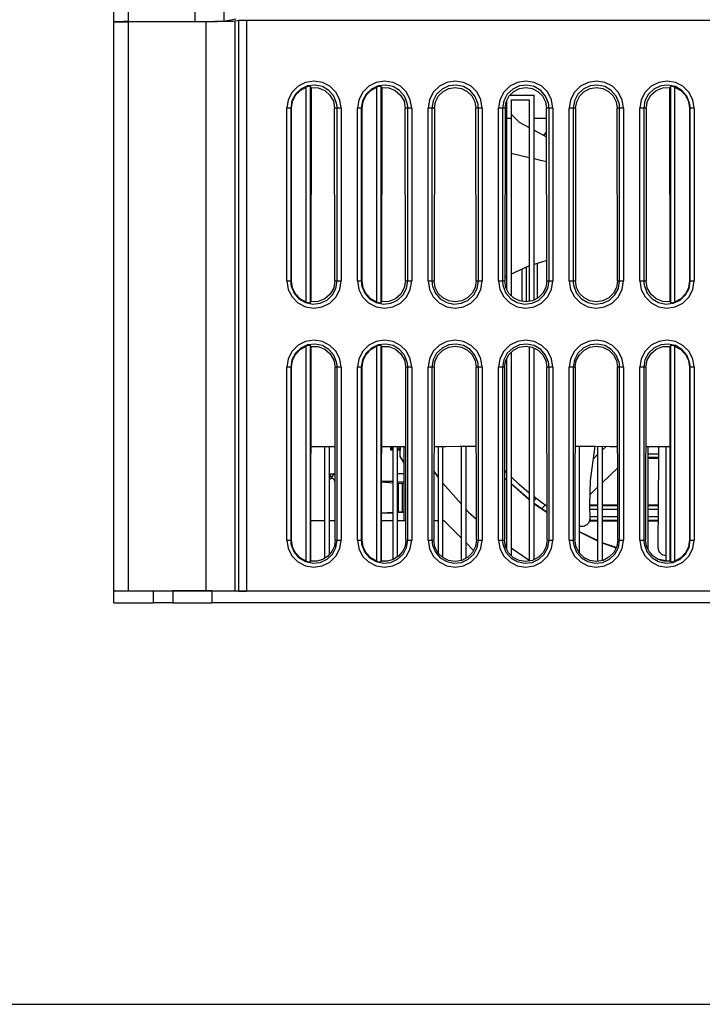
# Model space of a CAD drawing. Extents: x 0 to 420, y 0 to 297.
# Tile 3 of 24: x 186 to 217, y 0 to 44. Entities that reach past the tile are written whole.
import ezdxf

# ---------------------------------------------------------------- set-up
doc = ezdxf.new("R2010")
doc.units = 0
doc.header["$LTSCALE"] = 23.1
doc.layers.get('0').update_dxf_attribs({"linetype": 'CONTINUOUS'})

msp = doc.modelspace()

# ---------------------------------------------------------------- linework, layer by layer
at = {"color": 7, "linetype": 'CONTINUOUS'}
for p, q in [((190.503, 18.433), (190.503, 50.945)), ((191.142, 50.806), (191.142, 43.811)), ((194.138, 43.815), (194.138, 50.805)), ((195.411, 50.803), (195.411, 43.834)), ((195.411, 43.834), (195.945, 43.929)), ((191.142, 43.811), (194.138, 43.815)), ((194.621, 43.807), (191.142, 43.803)), ((191.142, 43.803), (191.142, 18.432)), ((194.621, 18.431), (194.621, 43.807)), ((196.075, 43.859), (195.894, 43.827)), ((195.894, 43.827), (195.894, 18.429)), ((196.075, 18.425), (196.075, 43.859)), ((196.424, 43.864), (196.424, 18.424)), ((237.082, 43.864), (196.424, 43.864)), ((199.087, 31.306), (199.087, 40.894)), ((199.262, 40.926), (199.262, 31.275)), ((199.301, 40.867), (199.292, 31.323)), ((202.237, 31.306), (202.237, 40.894)), ((202.412, 40.926), (202.412, 31.275)), ((202.451, 40.867), (202.442, 31.323)), ((215.314, 31.323), (215.305, 40.867)), ((215.344, 31.275), (215.344, 40.926)), ((215.519, 40.894), (215.519, 31.306)), ((208.171, 40.537), (209.245, 40.537)), ((209.245, 31.398), (209.245, 40.537)), ((198.218, 32.249), (198.218, 39.949)), ((198.424, 39.95), (198.392, 39.949)), ((198.392, 39.949), (198.392, 32.249)), ((198.424, 32.25), (198.424, 39.95)), ((200.365, 32.252), (200.353, 39.952)), ((200.464, 39.949), (200.353, 39.952)), ((200.464, 32.249), (200.464, 39.949)), ((200.638, 39.949), (200.638, 32.249)), ((201.368, 32.249), (201.368, 39.949)), ((201.574, 39.95), (201.542, 39.949)), ((201.542, 39.949), (201.542, 32.249)), ((201.574, 32.25), (201.574, 39.95)), ((203.515, 32.252), (203.503, 39.952)), ((203.614, 39.949), (203.503, 39.952)), ((203.614, 32.249), (203.614, 39.949)), ((203.788, 39.949), (203.788, 32.249)), ((204.518, 32.249), (204.518, 39.949)), ((204.803, 39.952), (204.692, 39.949)), ((204.692, 39.949), (204.692, 32.249)), ((204.803, 39.952), (204.791, 32.252)), ((206.665, 32.252), (206.653, 39.952)), ((206.764, 39.949), (206.653, 39.952)), ((206.764, 32.249), (206.764, 39.949)), ((206.938, 39.949), (206.938, 32.249)), ((207.668, 32.249), (207.668, 39.949)), ((207.953, 39.952), (207.842, 39.949)), ((207.842, 39.949), (207.842, 32.249)), ((207.953, 39.952), (207.941, 32.252)), ((208.02, 40.281), (208.02, 31.894)), ((208.23, 40.33), (208.23, 31.589)), ((208.23, 40.33), (209.035, 40.33)), ((209.035, 40.33), (209.035, 31.338)), ((209.914, 39.949), (209.803, 39.952)), ((209.815, 32.252), (209.803, 39.952)), ((209.914, 32.249), (209.914, 39.949)), ((210.088, 39.949), (210.088, 32.249)), ((210.818, 32.249), (210.818, 39.949)), ((211.103, 39.952), (210.992, 39.949)), ((210.992, 39.949), (210.992, 32.249)), ((211.103, 39.952), (211.091, 32.252)), ((213.064, 39.949), (212.953, 39.952)), ((212.965, 32.252), (212.953, 39.952)), ((213.064, 32.249), (213.064, 39.949)), ((213.238, 39.949), (213.238, 32.249)), ((213.968, 32.249), (213.968, 39.949)), ((214.253, 39.952), (214.142, 39.949)), ((214.142, 39.949), (214.142, 32.249)), ((214.253, 39.952), (214.241, 32.252)), ((216.214, 39.949), (216.182, 39.95)), ((216.182, 39.95), (216.182, 32.25)), ((216.214, 32.249), (216.214, 39.949)), ((216.388, 39.949), (216.388, 32.249)), ((208.23, 39.686), (208.578, 39.326)), ((208.02, 39.487), (207.952, 39.487)), ((208.23, 39.49), (208.02, 39.49)), ((208.578, 39.326), (209.035, 39.083)), ((209.804, 39.487), (209.245, 39.487)), ((209.245, 38.972), (209.805, 38.674)), ((209.805, 38.914), (209.684, 38.741)), ((207.95, 38.01), (208.02, 37.993)), ((208.23, 37.943), (209.035, 37.753)), ((209.814, 33.159), (209.245, 32.976)), ((209.384, 33.021), (209.384, 31.469)), ((209.403, 31.479), (209.403, 33.027)), ((208.703, 32.769), (208.703, 31.341)), ((208.722, 31.338), (208.722, 32.777)), ((208.897, 32.857), (208.897, 31.315)), ((198.392, 32.249), (198.424, 32.25)), ((200.365, 32.252), (200.464, 32.249)), ((201.542, 32.249), (201.574, 32.25)), ((203.515, 32.252), (203.614, 32.249)), ((204.692, 32.249), (204.791, 32.252)), ((206.665, 32.252), (206.764, 32.249)), ((207.842, 32.249), (207.941, 32.252)), ((208.02, 32.456), (207.941, 32.419)), ((209.815, 32.252), (209.914, 32.249)), ((210.992, 32.249), (211.091, 32.252)), ((212.965, 32.252), (213.064, 32.249)), ((214.142, 32.249), (214.241, 32.252)), ((216.182, 32.25), (216.214, 32.249)), ((199.262, 31.275), (199.292, 31.323)), ((202.412, 31.275), (202.442, 31.323)), ((215.314, 31.323), (215.344, 31.275)), ((199.087, 19.756), (199.087, 29.344)), ((199.29, 29.333), (199.262, 29.376)), ((199.262, 29.376), (199.262, 19.725)), ((199.29, 29.333), (199.282, 19.756)), ((202.237, 19.756), (202.237, 29.344)), ((202.44, 29.333), (202.412, 29.376)), ((202.412, 29.376), (202.412, 19.725)), ((202.44, 29.333), (202.432, 19.756)), ((208.23, 29.07), (208.23, 20.014)), ((209.035, 29.318), (209.035, 19.77)), ((209.245, 19.828), (209.245, 29.258)), ((215.344, 29.376), (215.315, 29.333)), ((215.324, 19.756), (215.315, 29.333)), ((215.344, 19.725), (215.344, 29.376)), ((215.519, 29.344), (215.519, 19.756)), ((208.02, 28.769), (208.02, 20.306)), ((198.218, 20.699), (198.218, 28.399)), ((198.424, 28.4), (198.392, 28.399)), ((198.392, 28.399), (198.392, 20.699)), ((198.424, 20.7), (198.424, 28.4)), ((200.464, 28.399), (200.371, 28.401)), ((200.383, 20.701), (200.371, 28.401)), ((200.464, 20.699), (200.464, 28.399)), ((200.638, 28.399), (200.638, 20.699)), ((201.368, 20.699), (201.368, 28.399)), ((201.574, 28.4), (201.542, 28.399)), ((201.542, 28.399), (201.542, 20.699)), ((201.574, 20.7), (201.574, 28.4)), ((203.614, 28.399), (203.521, 28.401)), ((203.533, 20.701), (203.521, 28.401)), ((203.614, 20.699), (203.614, 28.399)), ((203.788, 28.399), (203.788, 20.699)), ((204.518, 20.699), (204.518, 28.399)), ((204.785, 28.401), (204.692, 28.399)), ((204.692, 28.399), (204.692, 20.699)), ((204.785, 28.401), (204.773, 20.701)), ((206.764, 28.399), (206.671, 28.401)), ((206.683, 20.701), (206.671, 28.401)), ((206.764, 20.699), (206.764, 28.399)), ((206.938, 28.399), (206.938, 20.699)), ((207.668, 20.699), (207.668, 28.399)), ((207.935, 28.401), (207.842, 28.399)), ((207.842, 28.399), (207.842, 20.699)), ((207.935, 28.401), (207.923, 20.701)), ((209.914, 28.399), (209.821, 28.401)), ((209.833, 20.701), (209.821, 28.401)), ((209.914, 20.699), (209.914, 28.399)), ((210.088, 28.399), (210.088, 20.699)), ((210.818, 20.699), (210.818, 28.399)), ((211.085, 28.401), (210.992, 28.399)), ((210.992, 28.399), (210.992, 20.699)), ((211.085, 28.401), (211.073, 20.701)), ((213.064, 28.399), (212.971, 28.401)), ((212.983, 20.701), (212.971, 28.401)), ((213.064, 20.699), (213.064, 28.399)), ((213.238, 28.399), (213.238, 20.699)), ((213.968, 20.699), (213.968, 28.399)), ((214.235, 28.401), (214.142, 28.399)), ((214.142, 28.399), (214.142, 20.699)), ((214.235, 28.401), (214.223, 20.701)), ((216.214, 28.399), (216.182, 28.4)), ((216.182, 28.4), (216.182, 20.7)), ((216.214, 20.699), (216.214, 28.399)), ((216.388, 28.399), (216.388, 20.699)), ((199.286, 24.872), (200.376, 24.871)), ((199.9, 24.872), (199.9, 19.88)), ((200.11, 24.872), (200.11, 20.045)), ((202.858, 24.702), (202.858, 24.872)), ((202.904, 24.744), (202.858, 24.702)), ((202.945, 24.702), (202.858, 24.702)), ((202.904, 24.744), (202.904, 24.872)), ((202.945, 24.744), (202.904, 24.744)), ((202.945, 24.872), (202.945, 19.822)), ((203.155, 19.947), (203.155, 24.872)), ((203.232, 24.744), (203.155, 24.744)), ((203.273, 24.702), (203.155, 24.702)), ((203.232, 24.872), (203.232, 24.744)), ((203.232, 24.744), (203.276, 24.706)), ((203.273, 24.872), (203.273, 24.706)), ((203.276, 24.706), (203.273, 24.702)), ((203.273, 24.414), (203.273, 24.702)), ((203.277, 24.416), (203.277, 24.706)), ((203.453, 21.572), (203.453, 24.872)), ((204.975, 24.874), (204.975, 20.117)), ((205.185, 19.917), (205.185, 24.874)), ((205.99, 24.876), (205.99, 19.787)), ((206.2, 24.876), (206.2, 19.882)), ((211.275, 20.117), (211.275, 24.878)), ((211.951, 24.876), (211.755, 23.354)), ((212.08, 24.876), (212.08, 19.753)), ((212.29, 24.875), (212.29, 19.787)), ((212.29, 24.71), (212.461, 24.875)), ((214.32, 24.872), (214.32, 20.303)), ((214.812, 24.858), (214.32, 24.858)), ((215.125, 24.872), (215.125, 19.754)), ((203.278, 24.415), (203.273, 24.414)), ((211.877, 24.311), (212.08, 24.507)), ((214.32, 24.545), (214.811, 24.545)), ((214.81, 24.371), (214.32, 24.371)), ((214.32, 24.353), (214.81, 24.353)), ((204.778, 23.77), (204.975, 23.48)), ((208.02, 23.714), (207.928, 23.812)), ((212.978, 23.914), (212.29, 23.25)), ((200.215, 23.482), (200.11, 23.652)), ((200.11, 23.652), (200.32, 23.652)), ((200.32, 23.652), (200.215, 23.482)), ((200.215, 23.454), (200.215, 23.482)), ((200.378, 23.64), (200.32, 23.652)), ((200.356, 23.297), (200.379, 23.334)), ((200.356, 23.297), (200.356, 21.572)), ((202.945, 23.302), (202.435, 23.302)), ((202.435, 23.292), (202.945, 23.253)), ((203.453, 23.652), (203.155, 23.652)), ((203.453, 23.276), (203.155, 23.298)), ((208.02, 23.389), (207.927, 23.47)), ((207.927, 23.465), (208.02, 23.383)), ((211.755, 23.354), (211.717, 22.274)), ((203.155, 23.238), (203.208, 23.234)), ((203.208, 23.234), (203.383, 23.234)), ((203.208, 21.956), (203.208, 23.234)), ((203.383, 23.234), (203.453, 23.238)), ((203.383, 21.956), (203.383, 23.234)), ((205.185, 23.228), (205.99, 22.316)), ((209.035, 22.499), (208.23, 23.205)), ((208.23, 23.199), (209.035, 22.493)), ((212.08, 23.048), (211.733, 22.712)), ((209.022, 22.511), (209.035, 22.523)), ((209.245, 22.456), (209.343, 22.55)), ((203.155, 21.953), (203.208, 21.956)), ((203.208, 21.956), (203.383, 21.956)), ((203.383, 21.956), (203.453, 21.953)), ((209.831, 21.931), (209.245, 22.322)), ((209.245, 22.316), (209.831, 21.926)), ((209.584, 22.096), (209.745, 22.252)), ((211.717, 22.274), (211.729, 21.649)), ((212.08, 22.253), (211.717, 22.253)), ((211.717, 22.233), (212.08, 22.233)), ((212.08, 22.058), (211.721, 22.058)), ((212.98, 22.253), (212.29, 22.253)), ((212.29, 22.233), (212.98, 22.233)), ((212.981, 22.058), (212.29, 22.058)), ((214.8, 22.253), (214.32, 22.253)), ((214.32, 22.233), (214.8, 22.233)), ((214.798, 22.058), (214.32, 22.058)), ((199.283, 21.572), (199.9, 21.572)), ((200.11, 21.572), (200.381, 21.572)), ((202.433, 21.572), (202.945, 21.572)), ((202.434, 21.91), (202.945, 21.94)), ((202.945, 21.902), (202.434, 21.902)), ((203.453, 21.922), (203.155, 21.905)), ((203.155, 21.572), (203.531, 21.572)), ((204.775, 21.572), (204.975, 21.572)), ((205.185, 21.572), (205.219, 21.572)), ((205.219, 21.572), (205.99, 20.799)), ((211.716, 21.553), (212.08, 21.553)), ((212.08, 21.571), (211.72, 21.571)), ((211.727, 21.745), (212.08, 21.745)), ((211.729, 21.649), (211.729, 21.627)), ((212.29, 21.745), (212.981, 21.745)), ((212.981, 21.571), (212.29, 21.571)), ((212.29, 21.553), (212.981, 21.553)), ((214.32, 21.745), (214.797, 21.745)), ((214.796, 21.571), (214.32, 21.571)), ((214.32, 21.553), (214.796, 21.553)), ((198.392, 20.699), (198.424, 20.7)), ((200.383, 20.701), (200.464, 20.699)), ((201.542, 20.699), (201.574, 20.7)), ((203.533, 20.701), (203.614, 20.699)), ((204.692, 20.699), (204.773, 20.701)), ((206.683, 20.701), (206.764, 20.699)), ((207.842, 20.699), (207.923, 20.701)), ((209.833, 20.701), (209.914, 20.699)), ((210.992, 20.699), (211.073, 20.701)), ((212.08, 20.674), (211.275, 21.07)), ((211.275, 21.064), (212.08, 20.668)), ((212.983, 20.701), (213.064, 20.699)), ((214.142, 20.699), (214.223, 20.701)), ((216.182, 20.7), (216.214, 20.699)), ((206.2, 20.589), (206.551, 20.238)), ((207.949, 20.538), (208.02, 20.489)), ((208.23, 20.346), (209.035, 19.798)), ((212.914, 20.361), (212.29, 20.572)), ((212.29, 20.567), (212.911, 20.356)), ((214.788, 20.354), (214.788, 20.356)), ((199.282, 19.756), (199.262, 19.725)), ((202.432, 19.756), (202.412, 19.725)), ((215.125, 19.776), (214.754, 19.85)), ((214.767, 19.842), (215.125, 19.77)), ((215.125, 20.001), (215.076, 20.009)), ((215.344, 19.725), (215.324, 19.756)), ((190.503, 17.902), (190.503, 18.427)), ((191.142, 18.432), (194.621, 18.431)), ((193.128, 18.424), (192.253, 18.424)), ((192.253, 18.424), (192.253, 17.899)), ((193.128, 18.424), (193.128, 17.899)), ((194.878, 18.427), (194.834, 18.428)), ((238.628, 18.424), (194.878, 18.424)), ((194.878, 18.424), (194.878, 17.899)), ((195.894, 18.429), (196.075, 18.425)), ((193.128, 17.899), (192.253, 17.899)), ((238.628, 17.899), (194.878, 17.899)), ((0, 0), (420, 0))]:
    msp.add_line(p, q, dxfattribs=at)
for points in [[(191.142, 43.811), (190.941, 43.81), (190.762, 43.808), (190.623, 43.806), (190.534, 43.803), (190.503, 43.8)], [(190.503, 43.792), (190.534, 43.795), (190.623, 43.798), (190.762, 43.8), (190.941, 43.802), (191.142, 43.803)], [(194.138, 43.815), (194.519, 43.816), (194.859, 43.819), (195.134, 43.823), (195.323, 43.829), (195.411, 43.834)], [(195.894, 43.827), (195.806, 43.821), (195.617, 43.816), (195.342, 43.812), (195.002, 43.809), (194.621, 43.807)], [(196.424, 43.864), (196.296, 43.864), (196.187, 43.862), (196.11, 43.861), (196.075, 43.859)], [(200.638, 39.949), (200.578, 40.326), (200.405, 40.664), (200.14, 40.928), (199.806, 41.099), (199.433, 41.159), (199.059, 41.102), (198.723, 40.933), (198.454, 40.668), (198.278, 40.328), (198.218, 39.949)], [(200.438, 40.18), (200.312, 40.49), (200.094, 40.743), (199.806, 40.914), (199.479, 40.984), (199.147, 40.946), (198.844, 40.805), (198.602, 40.575), (198.446, 40.279), (198.392, 39.949)], [(198.424, 39.95), (198.471, 40.254), (198.606, 40.527), (198.817, 40.747), (199.087, 40.894)], [(199.262, 40.926), (199.235, 40.928), (199.172, 40.919), (199.087, 40.894)], [(199.301, 40.867), (199.288, 40.887), (199.275, 40.906), (199.262, 40.926)], [(199.297, 40.867), (199.616, 40.856), (199.908, 40.741), (200.145, 40.536), (200.299, 40.263), (200.353, 39.952)], [(203.788, 39.949), (203.728, 40.326), (203.555, 40.664), (203.29, 40.928), (202.956, 41.099), (202.583, 41.159), (202.209, 41.102), (201.873, 40.933), (201.604, 40.668), (201.428, 40.328), (201.368, 39.949)], [(203.588, 40.18), (203.462, 40.49), (203.244, 40.743), (202.956, 40.914), (202.629, 40.984), (202.297, 40.946), (201.994, 40.805), (201.752, 40.575), (201.596, 40.279), (201.542, 39.949)], [(201.574, 39.95), (201.621, 40.254), (201.756, 40.527), (201.967, 40.747), (202.237, 40.894)], [(202.412, 40.926), (202.385, 40.928), (202.322, 40.919), (202.237, 40.894)], [(202.451, 40.867), (202.438, 40.887), (202.425, 40.906), (202.412, 40.926)], [(202.447, 40.867), (202.766, 40.856), (203.058, 40.741), (203.295, 40.536), (203.449, 40.263), (203.503, 39.952)], [(206.938, 39.949), (206.878, 40.326), (206.705, 40.664), (206.44, 40.928), (206.106, 41.099), (205.733, 41.159), (205.359, 41.102), (205.023, 40.933), (204.754, 40.668), (204.578, 40.328), (204.518, 39.949)], [(206.738, 40.18), (206.612, 40.49), (206.394, 40.743), (206.106, 40.914), (205.779, 40.984), (205.447, 40.946), (205.144, 40.805), (204.902, 40.575), (204.746, 40.279), (204.692, 39.949)], [(204.803, 39.952), (204.849, 40.241), (204.983, 40.499), (205.188, 40.702), (205.444, 40.831), (205.728, 40.876), (206.011, 40.831), (206.268, 40.702), (206.473, 40.499), (206.607, 40.241), (206.653, 39.952)], [(210.088, 39.949), (210.028, 40.326), (209.855, 40.664), (209.59, 40.928), (209.256, 41.099), (208.883, 41.159), (208.509, 41.102), (208.173, 40.933), (207.904, 40.668), (207.728, 40.328), (207.668, 39.949)], [(209.888, 40.18), (209.762, 40.49), (209.544, 40.743), (209.256, 40.914), (208.929, 40.984), (208.597, 40.946), (208.294, 40.805), (208.052, 40.575), (207.896, 40.279), (207.842, 39.949)], [(207.953, 39.952), (207.999, 40.241), (208.133, 40.499), (208.338, 40.702), (208.594, 40.831), (208.878, 40.876), (209.161, 40.831), (209.418, 40.702), (209.623, 40.499), (209.757, 40.241), (209.803, 39.952)], [(213.238, 39.949), (213.178, 40.326), (213.005, 40.664), (212.74, 40.928), (212.406, 41.099), (212.033, 41.159), (211.659, 41.102), (211.323, 40.933), (211.054, 40.668), (210.878, 40.328), (210.818, 39.949)], [(213.038, 40.18), (212.912, 40.49), (212.694, 40.743), (212.406, 40.914), (212.079, 40.984), (211.747, 40.946), (211.444, 40.805), (211.202, 40.575), (211.046, 40.279), (210.992, 39.949)], [(211.103, 39.952), (211.149, 40.241), (211.283, 40.499), (211.488, 40.702), (211.744, 40.831), (212.028, 40.876), (212.311, 40.831), (212.568, 40.702), (212.773, 40.499), (212.907, 40.241), (212.953, 39.952)], [(216.388, 39.949), (216.328, 40.326), (216.155, 40.664), (215.89, 40.928), (215.556, 41.099), (215.183, 41.159), (214.809, 41.102), (214.473, 40.933), (214.204, 40.668), (214.028, 40.328), (213.968, 39.949)], [(216.188, 40.18), (216.062, 40.49), (215.844, 40.743), (215.556, 40.914), (215.229, 40.984), (214.897, 40.946), (214.594, 40.805), (214.352, 40.575), (214.196, 40.279), (214.142, 39.949)], [(214.253, 39.952), (214.307, 40.263), (214.461, 40.536), (214.698, 40.741), (214.99, 40.856), (215.309, 40.867)], [(215.344, 40.926), (215.331, 40.906), (215.318, 40.887), (215.305, 40.867)], [(215.519, 40.894), (215.434, 40.919), (215.371, 40.928), (215.344, 40.926)], [(215.519, 40.894), (215.789, 40.747), (216, 40.527), (216.135, 40.254), (216.182, 39.95)], [(198.392, 39.949), (198.364, 39.949), (198.301, 39.949), (198.218, 39.949)], [(200.464, 39.949), (200.461, 40.027), (200.452, 40.104), (200.438, 40.18)], [(200.638, 39.949), (200.555, 39.949), (200.492, 39.949), (200.464, 39.949)], [(201.542, 39.949), (201.514, 39.949), (201.451, 39.949), (201.368, 39.949)], [(203.614, 39.949), (203.611, 40.027), (203.602, 40.104), (203.588, 40.18)], [(203.788, 39.949), (203.705, 39.949), (203.642, 39.949), (203.614, 39.949)], [(204.692, 39.949), (204.664, 39.949), (204.601, 39.949), (204.518, 39.949)], [(206.764, 39.949), (206.761, 40.027), (206.752, 40.104), (206.738, 40.18)], [(206.938, 39.949), (206.855, 39.949), (206.792, 39.949), (206.764, 39.949)], [(207.842, 39.949), (207.814, 39.949), (207.751, 39.949), (207.668, 39.949)], [(209.914, 39.949), (209.911, 40.027), (209.902, 40.104), (209.888, 40.18)], [(210.088, 39.949), (210.005, 39.949), (209.942, 39.949), (209.914, 39.949)], [(210.992, 39.949), (210.964, 39.949), (210.901, 39.949), (210.818, 39.949)], [(213.064, 39.949), (213.061, 40.027), (213.052, 40.104), (213.038, 40.18)], [(213.238, 39.949), (213.155, 39.949), (213.092, 39.949), (213.064, 39.949)], [(214.142, 39.949), (214.114, 39.949), (214.051, 39.949), (213.968, 39.949)], [(216.214, 39.949), (216.211, 40.027), (216.202, 40.104), (216.188, 40.18)], [(216.388, 39.949), (216.305, 39.949), (216.242, 39.949), (216.214, 39.949)], [(209.679, 38.744), (209.689, 38.759), (209.805, 38.902)], [(209.245, 37.704), (209.48, 37.648), (209.807, 37.571)], [(209.035, 32.909), (208.946, 32.88), (208.23, 32.552)], [(198.218, 32.249), (198.278, 31.872), (198.451, 31.534), (198.716, 31.27), (199.05, 31.099), (199.423, 31.039), (199.797, 31.096), (200.133, 31.265), (200.401, 31.53), (200.577, 31.87), (200.638, 32.249)], [(198.218, 32.249), (198.301, 32.249), (198.364, 32.249), (198.392, 32.249)], [(198.392, 32.249), (198.395, 32.172), (198.403, 32.095), (198.418, 32.019)], [(198.418, 32.019), (198.544, 31.709), (198.762, 31.456), (199.05, 31.285), (199.376, 31.214), (199.709, 31.252), (200.012, 31.393), (200.254, 31.624), (200.41, 31.919), (200.464, 32.249)], [(199.087, 31.306), (198.817, 31.453), (198.606, 31.673), (198.471, 31.946), (198.424, 32.25)], [(200.365, 32.252), (200.31, 31.935), (200.153, 31.656), (199.912, 31.448), (199.614, 31.332), (199.297, 31.323)], [(200.464, 32.249), (200.492, 32.249), (200.555, 32.249), (200.638, 32.249)], [(201.368, 32.249), (201.451, 32.249), (201.514, 32.249), (201.542, 32.249)], [(201.368, 32.249), (201.428, 31.872), (201.601, 31.534), (201.866, 31.27), (202.2, 31.099), (202.573, 31.039), (202.947, 31.096), (203.283, 31.265), (203.551, 31.53), (203.727, 31.87), (203.788, 32.249)], [(201.542, 32.249), (201.545, 32.172), (201.553, 32.095), (201.568, 32.019)], [(201.568, 32.019), (201.694, 31.709), (201.912, 31.456), (202.2, 31.285), (202.526, 31.214), (202.859, 31.252), (203.162, 31.393), (203.404, 31.624), (203.56, 31.919), (203.614, 32.249)], [(202.237, 31.306), (201.967, 31.453), (201.756, 31.673), (201.621, 31.946), (201.574, 32.25)], [(203.515, 32.252), (203.46, 31.935), (203.303, 31.656), (203.062, 31.448), (202.764, 31.332), (202.447, 31.323)], [(203.614, 32.249), (203.642, 32.249), (203.705, 32.249), (203.788, 32.249)], [(204.518, 32.249), (204.601, 32.249), (204.664, 32.249), (204.692, 32.249)], [(204.518, 32.249), (204.578, 31.872), (204.751, 31.534), (205.016, 31.27), (205.35, 31.099), (205.723, 31.039), (206.097, 31.096), (206.433, 31.265), (206.701, 31.53), (206.877, 31.87), (206.938, 32.249)], [(204.692, 32.249), (204.695, 32.172), (204.703, 32.095), (204.718, 32.019)], [(204.718, 32.019), (204.844, 31.709), (205.062, 31.456), (205.35, 31.285), (205.676, 31.214), (206.009, 31.252), (206.312, 31.393), (206.554, 31.624), (206.71, 31.919), (206.764, 32.249)], [(206.665, 32.252), (206.619, 31.959), (206.485, 31.698), (206.279, 31.493), (206.021, 31.36), (205.732, 31.313), (205.442, 31.358), (205.182, 31.489), (204.974, 31.694), (204.838, 31.958), (204.791, 32.252)], [(206.764, 32.249), (206.792, 32.249), (206.855, 32.249), (206.938, 32.249)], [(207.668, 32.249), (207.751, 32.249), (207.814, 32.249), (207.842, 32.249)], [(207.668, 32.249), (207.728, 31.872), (207.901, 31.534), (208.166, 31.27), (208.5, 31.099), (208.873, 31.039), (209.247, 31.096), (209.583, 31.265), (209.851, 31.53), (210.027, 31.87), (210.088, 32.249)], [(207.842, 32.249), (207.845, 32.172), (207.853, 32.095), (207.868, 32.019)], [(207.868, 32.019), (207.994, 31.709), (208.212, 31.456), (208.5, 31.285), (208.826, 31.214), (209.159, 31.252), (209.462, 31.393), (209.704, 31.624), (209.86, 31.919), (209.914, 32.249)], [(209.815, 32.252), (209.769, 31.959), (209.635, 31.698), (209.429, 31.493), (209.171, 31.36), (208.882, 31.313), (208.592, 31.358), (208.332, 31.489), (208.124, 31.694), (207.988, 31.958), (207.941, 32.252)], [(209.914, 32.249), (209.942, 32.249), (210.005, 32.249), (210.088, 32.249)], [(210.818, 32.249), (210.901, 32.249), (210.964, 32.249), (210.992, 32.249)], [(210.818, 32.249), (210.878, 31.872), (211.051, 31.534), (211.316, 31.27), (211.65, 31.099), (212.023, 31.039), (212.397, 31.096), (212.733, 31.265), (213.001, 31.53), (213.177, 31.87), (213.238, 32.249)], [(210.992, 32.249), (210.995, 32.172), (211.003, 32.095), (211.018, 32.019)], [(211.018, 32.019), (211.144, 31.709), (211.362, 31.456), (211.65, 31.285), (211.976, 31.214), (212.309, 31.252), (212.612, 31.393), (212.854, 31.624), (213.01, 31.919), (213.064, 32.249)], [(212.965, 32.252), (212.919, 31.959), (212.785, 31.698), (212.579, 31.493), (212.321, 31.36), (212.032, 31.313), (211.742, 31.358), (211.482, 31.489), (211.274, 31.694), (211.138, 31.958), (211.091, 32.252)], [(213.064, 32.249), (213.092, 32.249), (213.155, 32.249), (213.238, 32.249)], [(213.968, 32.249), (214.051, 32.249), (214.114, 32.249), (214.142, 32.249)], [(213.968, 32.249), (214.028, 31.872), (214.201, 31.534), (214.466, 31.27), (214.8, 31.099), (215.173, 31.039), (215.547, 31.096), (215.883, 31.265), (216.151, 31.53), (216.327, 31.87), (216.388, 32.249)], [(214.142, 32.249), (214.145, 32.172), (214.153, 32.095), (214.168, 32.019)], [(214.168, 32.019), (214.294, 31.709), (214.512, 31.456), (214.8, 31.285), (215.126, 31.214), (215.459, 31.252), (215.762, 31.393), (216.004, 31.624), (216.16, 31.919), (216.214, 32.249)], [(215.309, 31.323), (214.992, 31.332), (214.694, 31.448), (214.453, 31.656), (214.296, 31.935), (214.241, 32.252)], [(216.182, 32.25), (216.135, 31.946), (216, 31.673), (215.789, 31.453), (215.519, 31.306)], [(216.214, 32.249), (216.242, 32.249), (216.305, 32.249), (216.388, 32.249)], [(199.087, 31.306), (199.172, 31.281), (199.235, 31.272), (199.262, 31.275)], [(202.237, 31.306), (202.322, 31.281), (202.385, 31.272), (202.412, 31.275)], [(215.344, 31.275), (215.371, 31.272), (215.434, 31.281), (215.519, 31.306)], [(200.638, 28.399), (200.578, 28.776), (200.405, 29.114), (200.14, 29.378), (199.806, 29.549), (199.433, 29.609), (199.059, 29.552), (198.723, 29.383), (198.454, 29.118), (198.278, 28.778), (198.218, 28.399)], [(200.438, 28.63), (200.312, 28.94), (200.094, 29.193), (199.806, 29.364), (199.479, 29.434), (199.147, 29.397), (198.844, 29.255), (198.602, 29.025), (198.446, 28.729), (198.392, 28.399)], [(203.788, 28.399), (203.728, 28.776), (203.555, 29.114), (203.29, 29.378), (202.956, 29.549), (202.583, 29.609), (202.209, 29.552), (201.873, 29.383), (201.604, 29.118), (201.428, 28.778), (201.368, 28.399)], [(203.588, 28.63), (203.462, 28.94), (203.244, 29.193), (202.956, 29.364), (202.629, 29.434), (202.297, 29.397), (201.994, 29.255), (201.752, 29.025), (201.596, 28.729), (201.542, 28.399)], [(206.938, 28.399), (206.878, 28.776), (206.705, 29.114), (206.44, 29.378), (206.106, 29.549), (205.733, 29.609), (205.359, 29.552), (205.023, 29.383), (204.754, 29.118), (204.578, 28.778), (204.518, 28.399)], [(206.738, 28.63), (206.612, 28.94), (206.394, 29.193), (206.106, 29.364), (205.779, 29.434), (205.447, 29.397), (205.144, 29.255), (204.902, 29.025), (204.746, 28.729), (204.692, 28.399)], [(210.088, 28.399), (210.028, 28.776), (209.855, 29.114), (209.59, 29.378), (209.256, 29.549), (208.883, 29.609), (208.509, 29.552), (208.173, 29.383), (207.904, 29.118), (207.728, 28.778), (207.668, 28.399)], [(209.888, 28.63), (209.762, 28.94), (209.544, 29.193), (209.256, 29.364), (208.929, 29.434), (208.597, 29.397), (208.294, 29.255), (208.052, 29.025), (207.896, 28.729), (207.842, 28.399)], [(213.238, 28.399), (213.178, 28.776), (213.005, 29.114), (212.74, 29.378), (212.406, 29.549), (212.033, 29.609), (211.659, 29.552), (211.323, 29.383), (211.054, 29.118), (210.878, 28.778), (210.818, 28.399)], [(213.038, 28.63), (212.912, 28.94), (212.694, 29.193), (212.406, 29.364), (212.079, 29.434), (211.747, 29.397), (211.444, 29.255), (211.202, 29.025), (211.046, 28.729), (210.992, 28.399)], [(216.388, 28.399), (216.328, 28.776), (216.155, 29.114), (215.89, 29.378), (215.556, 29.549), (215.183, 29.609), (214.809, 29.552), (214.473, 29.383), (214.204, 29.118), (214.028, 28.778), (213.968, 28.399)], [(216.188, 28.63), (216.062, 28.94), (215.844, 29.193), (215.556, 29.364), (215.229, 29.434), (214.897, 29.397), (214.594, 29.255), (214.352, 29.025), (214.196, 28.729), (214.142, 28.399)], [(198.424, 28.4), (198.471, 28.704), (198.606, 28.977), (198.817, 29.197), (199.087, 29.344)], [(199.262, 29.376), (199.235, 29.378), (199.172, 29.369), (199.087, 29.344)], [(199.286, 29.333), (199.614, 29.324), (199.913, 29.208), (200.156, 28.999), (200.315, 28.72), (200.371, 28.401)], [(201.574, 28.4), (201.621, 28.704), (201.756, 28.977), (201.967, 29.197), (202.237, 29.344)], [(202.412, 29.376), (202.385, 29.378), (202.322, 29.369), (202.237, 29.344)], [(202.436, 29.333), (202.764, 29.324), (203.063, 29.208), (203.306, 28.999), (203.465, 28.72), (203.521, 28.401)], [(204.785, 28.401), (204.833, 28.696), (204.968, 28.959), (205.177, 29.165), (205.439, 29.297), (205.728, 29.343), (206.017, 29.297), (206.278, 29.165), (206.488, 28.959), (206.623, 28.696), (206.671, 28.401)], [(207.935, 28.401), (207.983, 28.696), (208.118, 28.959), (208.327, 29.165), (208.589, 29.297), (208.878, 29.343), (209.167, 29.297), (209.428, 29.165), (209.638, 28.959), (209.773, 28.696), (209.821, 28.401)], [(211.085, 28.401), (211.133, 28.696), (211.268, 28.959), (211.477, 29.165), (211.739, 29.297), (212.028, 29.343), (212.317, 29.297), (212.578, 29.165), (212.788, 28.959), (212.923, 28.696), (212.971, 28.401)], [(214.235, 28.401), (214.291, 28.72), (214.45, 28.999), (214.693, 29.208), (214.992, 29.324), (215.32, 29.333)], [(215.519, 29.344), (215.434, 29.369), (215.371, 29.378), (215.344, 29.376)], [(215.519, 29.344), (215.789, 29.197), (216, 28.977), (216.135, 28.704), (216.182, 28.4)], [(200.464, 28.399), (200.461, 28.477), (200.452, 28.554), (200.438, 28.63)], [(203.614, 28.399), (203.611, 28.477), (203.602, 28.554), (203.588, 28.63)], [(206.764, 28.399), (206.761, 28.477), (206.752, 28.554), (206.738, 28.63)], [(209.914, 28.399), (209.911, 28.477), (209.902, 28.554), (209.888, 28.63)], [(213.064, 28.399), (213.061, 28.477), (213.052, 28.554), (213.038, 28.63)], [(216.214, 28.399), (216.211, 28.477), (216.202, 28.554), (216.188, 28.63)], [(198.392, 28.399), (198.364, 28.399), (198.301, 28.399), (198.218, 28.399)], [(200.638, 28.399), (200.555, 28.399), (200.492, 28.399), (200.464, 28.399)], [(201.542, 28.399), (201.514, 28.399), (201.451, 28.399), (201.368, 28.399)], [(203.788, 28.399), (203.705, 28.399), (203.642, 28.399), (203.614, 28.399)], [(204.692, 28.399), (204.664, 28.399), (204.601, 28.399), (204.518, 28.399)], [(206.938, 28.399), (206.855, 28.399), (206.792, 28.399), (206.764, 28.399)], [(207.842, 28.399), (207.814, 28.399), (207.751, 28.399), (207.668, 28.399)], [(210.088, 28.399), (210.005, 28.399), (209.942, 28.399), (209.914, 28.399)], [(210.992, 28.399), (210.964, 28.399), (210.901, 28.399), (210.818, 28.399)], [(213.238, 28.399), (213.155, 28.399), (213.092, 28.399), (213.064, 28.399)], [(214.142, 28.399), (214.114, 28.399), (214.051, 28.399), (213.968, 28.399)], [(216.388, 28.399), (216.305, 28.399), (216.242, 28.399), (216.214, 28.399)], [(202.436, 24.872), (202.954, 24.872), (203.526, 24.872)], [(204.78, 24.874), (205.304, 24.874), (205.939, 24.876), (206.477, 24.877), (206.676, 24.878)], [(211.08, 24.878), (211.454, 24.877), (211.992, 24.876), (212.627, 24.874), (212.976, 24.874)], [(214.23, 24.872), (214.977, 24.872), (215.32, 24.872)], [(214.789, 20.356), (214.801, 22.428), (214.81, 24.303), (214.812, 24.872)], [(203.273, 24.414), (203.434, 24.157), (203.453, 24.128)], [(203.453, 24.136), (203.44, 24.156), (203.277, 24.416)], [(200.11, 23.394), (200.115, 23.402), (200.16, 23.437), (200.215, 23.454)], [(200.215, 23.454), (200.271, 23.437), (200.316, 23.402), (200.345, 23.354), (200.356, 23.297)], [(209.035, 22.793), (208.588, 23.173), (208.23, 23.512)], [(209.83, 22.191), (209.576, 22.37), (209.245, 22.625)], [(206.2, 22.078), (206.316, 21.947), (206.681, 21.625)], [(211.729, 21.627), (211.724, 21.589), (211.714, 21.548), (211.697, 21.502), (211.671, 21.456), (211.637, 21.411), (211.595, 21.373), (211.547, 21.341), (211.495, 21.318), (211.439, 21.303), (211.382, 21.298), (211.324, 21.303), (211.275, 21.315)], [(198.218, 20.699), (198.301, 20.699), (198.364, 20.699), (198.392, 20.699)], [(198.218, 20.699), (198.278, 20.322), (198.451, 19.984), (198.716, 19.72), (199.05, 19.549), (199.423, 19.489), (199.797, 19.546), (200.133, 19.715), (200.401, 19.98), (200.577, 20.32), (200.638, 20.699)], [(198.392, 20.699), (198.395, 20.622), (198.403, 20.545), (198.418, 20.469)], [(198.418, 20.469), (198.544, 20.159), (198.762, 19.906), (199.05, 19.735), (199.376, 19.665), (199.709, 19.702), (200.012, 19.843), (200.254, 20.074), (200.41, 20.369), (200.464, 20.699)], [(199.087, 19.756), (198.817, 19.903), (198.606, 20.123), (198.471, 20.396), (198.424, 20.7)], [(200.383, 20.701), (200.344, 20.429), (200.229, 20.181), (200.05, 19.975), (199.819, 19.829), (199.556, 19.754), (199.286, 19.756)], [(200.464, 20.699), (200.492, 20.699), (200.555, 20.699), (200.638, 20.699)], [(201.368, 20.699), (201.451, 20.699), (201.514, 20.699), (201.542, 20.699)], [(201.368, 20.699), (201.428, 20.322), (201.601, 19.984), (201.866, 19.72), (202.2, 19.549), (202.573, 19.489), (202.947, 19.546), (203.283, 19.715), (203.551, 19.98), (203.727, 20.32), (203.788, 20.699)], [(201.542, 20.699), (201.545, 20.622), (201.553, 20.545), (201.568, 20.469)], [(201.568, 20.469), (201.694, 20.159), (201.912, 19.906), (202.2, 19.735), (202.526, 19.665), (202.859, 19.702), (203.162, 19.843), (203.404, 20.074), (203.56, 20.369), (203.614, 20.699)], [(202.237, 19.756), (201.967, 19.903), (201.756, 20.123), (201.621, 20.396), (201.574, 20.7)], [(203.533, 20.701), (203.494, 20.429), (203.379, 20.181), (203.2, 19.975), (202.969, 19.829), (202.706, 19.754), (202.436, 19.756)], [(203.614, 20.699), (203.642, 20.699), (203.705, 20.699), (203.788, 20.699)], [(204.518, 20.699), (204.601, 20.699), (204.664, 20.699), (204.692, 20.699)], [(204.518, 20.699), (204.578, 20.322), (204.751, 19.984), (205.016, 19.72), (205.35, 19.549), (205.723, 19.489), (206.097, 19.546), (206.433, 19.715), (206.701, 19.98), (206.877, 20.32), (206.938, 20.699)], [(204.692, 20.699), (204.695, 20.622), (204.703, 20.545), (204.718, 20.469)], [(204.718, 20.469), (204.844, 20.159), (205.062, 19.906), (205.35, 19.735), (205.676, 19.665), (206.009, 19.702), (206.312, 19.843), (206.554, 20.074), (206.71, 20.369), (206.764, 20.699)], [(206.683, 20.701), (206.635, 20.403), (206.499, 20.137), (206.29, 19.928), (206.026, 19.793), (205.732, 19.745), (205.437, 19.79), (205.172, 19.924), (204.959, 20.133), (204.821, 20.402), (204.773, 20.701)], [(206.764, 20.699), (206.792, 20.699), (206.855, 20.699), (206.938, 20.699)], [(207.668, 20.699), (207.751, 20.699), (207.814, 20.699), (207.842, 20.699)], [(207.668, 20.699), (207.728, 20.322), (207.901, 19.984), (208.166, 19.72), (208.5, 19.549), (208.873, 19.489), (209.247, 19.546), (209.583, 19.715), (209.851, 19.98), (210.027, 20.32), (210.088, 20.699)], [(207.842, 20.699), (207.845, 20.622), (207.853, 20.545), (207.868, 20.469)], [(207.868, 20.469), (207.994, 20.159), (208.212, 19.906), (208.5, 19.735), (208.826, 19.665), (209.159, 19.702), (209.462, 19.843), (209.704, 20.074), (209.86, 20.369), (209.914, 20.699)], [(209.833, 20.701), (209.785, 20.403), (209.649, 20.137), (209.44, 19.928), (209.176, 19.793), (208.882, 19.745), (208.587, 19.79), (208.322, 19.924), (208.109, 20.133), (207.971, 20.402), (207.923, 20.701)], [(209.914, 20.699), (209.942, 20.699), (210.005, 20.699), (210.088, 20.699)], [(210.818, 20.699), (210.901, 20.699), (210.964, 20.699), (210.992, 20.699)], [(210.818, 20.699), (210.878, 20.322), (211.051, 19.984), (211.316, 19.72), (211.65, 19.549), (212.023, 19.489), (212.397, 19.546), (212.733, 19.715), (213.001, 19.98), (213.177, 20.32), (213.238, 20.699)], [(210.992, 20.699), (210.995, 20.622), (211.003, 20.545), (211.018, 20.469)], [(211.018, 20.469), (211.144, 20.159), (211.362, 19.906), (211.65, 19.735), (211.976, 19.665), (212.309, 19.702), (212.612, 19.843), (212.854, 20.074), (213.01, 20.369), (213.064, 20.699)], [(212.983, 20.701), (212.935, 20.403), (212.799, 20.137), (212.59, 19.928), (212.326, 19.793), (212.032, 19.745), (211.737, 19.79), (211.472, 19.924), (211.259, 20.133), (211.121, 20.402), (211.073, 20.701)], [(213.064, 20.699), (213.092, 20.699), (213.155, 20.699), (213.238, 20.699)], [(213.968, 20.699), (214.051, 20.699), (214.114, 20.699), (214.142, 20.699)], [(213.968, 20.699), (214.028, 20.322), (214.201, 19.984), (214.466, 19.72), (214.8, 19.549), (215.173, 19.489), (215.547, 19.546), (215.883, 19.715), (216.151, 19.98), (216.327, 20.32), (216.388, 20.699)], [(214.142, 20.699), (214.145, 20.622), (214.153, 20.545), (214.168, 20.469)], [(214.168, 20.469), (214.294, 20.159), (214.512, 19.906), (214.8, 19.735), (215.126, 19.665), (215.459, 19.702), (215.762, 19.843), (216.004, 20.074), (216.16, 20.369), (216.214, 20.699)], [(215.32, 19.756), (215.05, 19.754), (214.787, 19.829), (214.556, 19.975), (214.377, 20.181), (214.262, 20.429), (214.223, 20.701)], [(216.182, 20.7), (216.135, 20.396), (216, 20.123), (215.789, 19.903), (215.519, 19.756)], [(216.214, 20.699), (216.242, 20.699), (216.305, 20.699), (216.388, 20.699)], [(215.076, 20.009), (215.01, 20.028), (214.952, 20.058), (214.903, 20.095), (214.864, 20.137), (214.834, 20.18), (214.813, 20.225), (214.799, 20.269), (214.791, 20.313), (214.788, 20.354)], [(199.087, 19.756), (199.172, 19.731), (199.235, 19.722), (199.262, 19.725)], [(202.237, 19.756), (202.322, 19.731), (202.385, 19.722), (202.412, 19.725)], [(215.344, 19.725), (215.371, 19.722), (215.434, 19.731), (215.519, 19.756)], [(190.503, 18.433), (190.552, 18.433), (190.688, 18.432), (190.892, 18.432), (191.142, 18.432)], [(192.253, 18.424), (191.799, 18.424), (191.377, 18.424), (191.016, 18.425), (190.738, 18.426), (190.563, 18.427), (190.503, 18.427)], [(194.834, 18.428), (194.709, 18.428), (194.518, 18.429), (194.276, 18.429), (194.006, 18.429), (193.736, 18.429), (193.494, 18.429), (193.299, 18.428), (193.172, 18.428), (193.128, 18.427)], [(194.621, 18.431), (195.002, 18.431), (195.342, 18.431), (195.617, 18.43), (195.806, 18.43), (195.894, 18.429)], [(196.075, 18.425), (196.11, 18.424), (196.187, 18.424), (196.296, 18.424), (196.424, 18.424)], [(190.503, 17.902), (190.563, 17.902), (190.738, 17.901), (191.015, 17.9), (191.377, 17.899), (191.799, 17.899), (192.253, 17.899)], [(193.128, 17.902), (193.172, 17.903), (193.297, 17.903), (193.488, 17.904), (193.73, 17.904), (193.999, 17.904), (194.269, 17.904), (194.512, 17.904), (194.707, 17.903), (194.834, 17.903), (194.878, 17.902)]]:
    msp.add_lwpolyline(points, dxfattribs=at)

doc.saveas('drawing.dxf')
